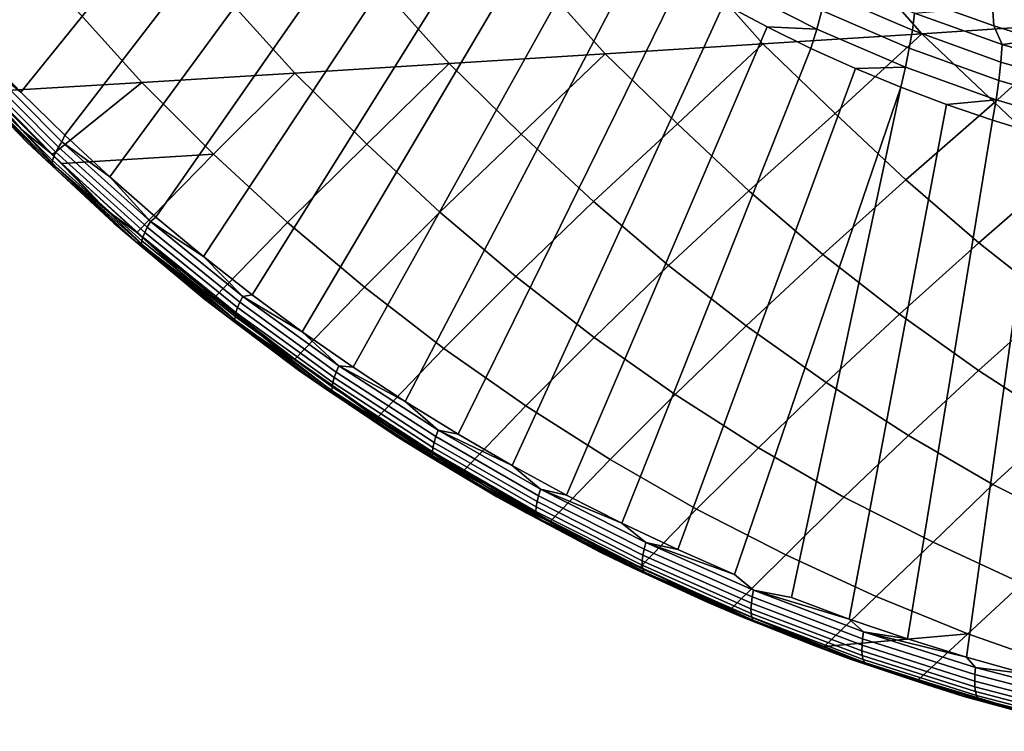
# Model space of a CAD drawing. Header units: metres. Extents: x -166 to 33, y -71 to 34.
# Tile 2 of 256: x -160.38 to -152.88, y -16.84 to -11.42. Entities that reach past the tile are written whole.
import ezdxf

# ---------------------------------------------------------------- set-up
doc = ezdxf.new("R2010")
doc.units = ezdxf.units.M
doc.layers.add('solid_12208131', color=7, linetype='CONTINUOUS')

msp = doc.modelspace()

# ---------------------------------------------------------------- linework, layer by layer
at = {"layer": 'solid_12208131'}
for points in [[(-158.489532, -8.465855, 199.875031), (-158.240189, -8.750611, 199.801163), (-160.689758, -11.640346, 202.109039), (-161.004303, -11.29632, 202.205704)], [(-158.240189, -8.750611, 199.801163), (-157.982697, -9.027385, 199.724899), (-160.365921, -11.975537, 202.00972), (-160.689758, -11.640346, 202.109039)], [(-157.982697, -9.027385, 199.724899), (-157.717331, -9.29592, 199.646286), (-160.032715, -12.301857, 201.907745), (-160.365921, -11.975537, 202.00972)], [(-157.444305, -9.555974, 199.565414), (-159.690079, -12.61937, 201.803116), (-160.032715, -12.301857, 201.907745), (-157.717331, -9.29592, 199.646286)], [(-157.163864, -9.807309, 199.482346), (-159.338013, -12.927954, 201.695862), (-159.690079, -12.61937, 201.803116), (-157.444305, -9.555974, 199.565414)], [(-156.876266, -10.049696, 199.397156), (-158.976471, -13.227586, 201.585983), (-159.338013, -12.927954, 201.695862), (-157.163864, -9.807309, 199.482346)], [(-153.367279, -9.748686, 196.153183), (-153.065918, -9.858665, 196.063919), (-152.957809, -11.470064, 197.751312), (-153.29483, -11.352256, 197.851135)], [(-153.065918, -9.858665, 196.063919), (-152.761337, -9.958515, 195.973694), (-152.617477, -11.576992, 197.650497), (-152.957809, -11.470064, 197.751312)], [(-156.581802, -10.282912, 199.309937), (-158.60556, -13.51806, 201.473572), (-158.976471, -13.227586, 201.585983), (-156.876266, -10.049696, 199.397156)], [(-156.280701, -10.506746, 199.220749), (-158.225601, -13.79897, 201.358734), (-158.60556, -13.51806, 201.473572), (-156.581802, -10.282912, 199.309937)], [(-155.973267, -10.720994, 199.129669), (-157.837158, -14.069815, 201.241669), (-158.225601, -13.79897, 201.358734), (-156.280701, -10.506746, 199.220749)], [(-155.65976, -10.92546, 199.036804), (-157.440872, -14.330057, 201.122604), (-157.837158, -14.069815, 201.241669), (-155.973267, -10.720994, 199.129669)], [(-155.340469, -11.119956, 198.94223), (-157.037308, -14.579286, 201.001709), (-157.440872, -14.330057, 201.122604), (-155.65976, -10.92546, 199.036804)], [(-152.284058, -11.451235, 211.743256), (-152.762512, -10.903239, 211.907837), (-153.991867, -10.978375, 210.638504), (-153.507278, -11.530286, 210.474136)], [(-153.507278, -11.530286, 210.474136), (-153.991867, -10.978375, 210.638504), (-155.209259, -11.05218, 209.363144), (-154.718567, -11.607956, 209.198822)], [(-154.718567, -11.607956, 209.198822), (-155.209259, -11.05218, 209.363144), (-156.41478, -11.124516, 208.082291), (-155.917999, -11.684097, 207.917831)], [(-154.916718, -11.024405, 198.662964), (-154.268372, -11.353644, 198.470917), (-154.306427, -11.494911, 198.566299), (-154.962845, -11.161574, 198.760742)], [(-154.212769, -11.093, 198.245621), (-153.561829, -11.374205, 198.052811), (-153.578735, -11.503739, 198.168732), (-154.237076, -11.219333, 198.363754)], [(-155.917999, -11.684097, 207.917831), (-156.41478, -11.124516, 208.082291), (-157.608505, -11.195244, 206.796463), (-157.105682, -11.758568, 206.631699)], [(-155.015701, -11.304307, 198.846039), (-156.627228, -14.817013, 200.879227), (-157.037308, -14.579286, 201.001709), (-155.340469, -11.119956, 198.94223)], [(-154.962845, -11.161574, 198.760742), (-154.306427, -11.494911, 198.566299), (-154.685745, -11.478343, 198.748291), (-155.015701, -11.304307, 198.846039)], [(-157.105682, -11.758568, 206.631699), (-157.608505, -11.195244, 206.796463), (-158.790527, -11.264226, 205.50618), (-158.281677, -11.831222, 205.340927)], [(-154.237076, -11.219333, 198.363754), (-153.578735, -11.503739, 198.168732), (-153.602142, -11.641456, 198.27356), (-154.268372, -11.353644, 198.470917)], [(-158.281677, -11.831222, 205.340927), (-158.790527, -11.264226, 205.50618), (-159.960907, -11.331326, 204.211975), (-159.446075, -11.901914, 204.046021)], [(-154.685745, -11.478343, 198.748291), (-156.211426, -15.042785, 200.755386), (-156.627228, -14.817013, 200.879227), (-155.015701, -11.304307, 198.846039)], [(-159.446075, -11.901914, 204.046021), (-159.960907, -11.331326, 204.211975), (-161.120773, -11.396488, 202.913101), (-160.599609, -11.970436, 202.746902)], [(-154.268372, -11.353644, 198.470917), (-153.602142, -11.641456, 198.27356), (-153.631912, -11.786304, 198.366501), (-154.306427, -11.494911, 198.566299)], [(-153.561829, -11.374205, 198.052811), (-152.895813, -11.613906, 197.85553), (-152.905121, -11.746171, 197.969208), (-153.578735, -11.503739, 198.168732)], [(-152.895813, -11.613906, 197.85553), (-153.561829, -11.374205, 198.052811), (-153.29483, -11.352256, 197.851135), (-152.957809, -11.470064, 197.751312)], [(-152.95343, -12.055031, 210.351074), (-152.284058, -11.451235, 211.743256), (-153.507278, -11.530286, 210.474136)], [(-152.895813, -11.613906, 197.85553), (-152.957809, -11.470064, 197.751312), (-152.617477, -11.576992, 197.650497)], [(-152.423309, -12.557572, 210.173462), (-151.728378, -11.971626, 211.627731), (-152.284058, -11.451235, 211.743256), (-152.95343, -12.055031, 210.351074)], [(-154.350891, -11.641906, 198.649109), (-155.790436, -15.256376, 200.630341), (-156.211426, -15.042785, 200.755386), (-154.685745, -11.478343, 198.748291)], [(-154.166428, -12.136995, 209.067947), (-153.507278, -11.530286, 210.474136), (-154.718567, -11.607956, 209.198822)], [(-154.306427, -11.494911, 198.566299), (-154.350891, -11.641906, 198.649109), (-154.685745, -11.478343, 198.748291)], [(-154.306427, -11.494911, 198.566299), (-153.631912, -11.786304, 198.366501), (-154.011459, -11.794847, 198.548569), (-154.350891, -11.641906, 198.649109)], [(-153.629578, -12.643136, 208.890488), (-152.95343, -12.055031, 210.351074), (-153.507278, -11.530286, 210.474136), (-154.166428, -12.136995, 209.067947)], [(-153.578735, -11.503739, 198.168732), (-152.905121, -11.746171, 197.969208), (-152.920471, -11.886789, 198.07164), (-153.602142, -11.641456, 198.27356)], [(-160.744034, -11.897644, 202.652924), (-160.362579, -12.258618, 202.60321), (-160.764908, -11.799859, 202.791962), (-160.979309, -11.610266, 202.792328)], [(-155.367432, -12.217364, 207.77887), (-154.718567, -11.607956, 209.198822), (-155.917999, -11.684097, 207.917831)], [(-154.823898, -12.727059, 207.601379), (-154.166428, -12.136995, 209.067947), (-154.718567, -11.607956, 209.198822), (-155.367432, -12.217364, 207.77887)], [(-152.895813, -11.613906, 197.85553), (-152.217117, -11.811229, 197.654495), (-152.218704, -11.945741, 197.765884), (-152.905121, -11.746171, 197.969208)], [(-152.217117, -11.811229, 197.654495), (-152.895813, -11.613906, 197.85553), (-152.617477, -11.576992, 197.650497), (-152.274155, -11.672938, 197.548798)], [(-160.695206, -11.710446, 202.137146), (-160.689758, -11.640346, 202.109039), (-160.365921, -11.975537, 202.00972)], [(-156.556549, -12.295986, 206.484375), (-155.917999, -11.684097, 207.917831), (-157.105682, -11.758568, 206.631699)], [(-156.006363, -12.809181, 206.306641), (-155.367432, -12.217364, 207.77887), (-155.917999, -11.684097, 207.917831), (-156.556549, -12.295986, 206.484375)], [(-154.011459, -11.794847, 198.548569), (-155.364655, -15.457614, 200.504211), (-155.790436, -15.256376, 200.630341), (-154.350891, -11.641906, 198.649109)], [(-153.602142, -11.641456, 198.27356), (-152.920471, -11.886789, 198.07164), (-152.941757, -12.03469, 198.162064), (-153.631912, -11.786304, 198.366501)], [(-160.779373, -11.884555, 202.463303), (-160.319138, -12.358131, 202.387848), (-160.81662, -11.840734, 202.607437), (-160.947372, -11.707972, 202.580383)], [(-160.723419, -11.749618, 202.180344), (-160.080261, -12.395123, 201.983383), (-160.101349, -12.432811, 202.031662), (-160.746368, -11.78546, 202.229172)], [(-160.695206, -11.710446, 202.137146), (-160.054108, -12.353927, 201.940796), (-160.080261, -12.395123, 201.983383), (-160.723419, -11.749618, 202.180344)], [(-160.054108, -12.353927, 201.940796), (-160.695206, -11.710446, 202.137146), (-160.365921, -11.975537, 202.00972), (-160.032715, -12.301857, 201.907745)], [(-157.733887, -12.372705, 205.184982), (-157.105682, -11.758568, 206.631699), (-158.281677, -11.831222, 205.340927)], [(-157.177063, -12.889341, 205.006821), (-156.556549, -12.295986, 206.484375), (-157.105682, -11.758568, 206.631699), (-157.733887, -12.372705, 205.184982)], [(-152.905121, -11.746171, 197.969208), (-152.218704, -11.945741, 197.765884), (-152.225845, -12.088749, 197.865891), (-152.920471, -11.886789, 198.07164)], [(-160.319138, -12.358131, 202.387848), (-160.173004, -12.493058, 202.410339), (-160.744034, -11.897644, 202.652924), (-160.81662, -11.840734, 202.607437)], [(-160.775055, -11.844818, 202.340363), (-160.126953, -12.495197, 202.141953), (-160.131058, -12.518849, 202.202103), (-160.780319, -11.867338, 202.400879)], [(-160.763672, -11.817371, 202.282806), (-160.117004, -12.466356, 202.084808), (-160.126953, -12.495197, 202.141953), (-160.775055, -11.844818, 202.340363)], [(-160.764908, -11.799859, 202.791962), (-160.125198, -12.450617, 202.596054), (-160.599609, -11.970436, 202.746902)], [(-160.362579, -12.258618, 202.60321), (-160.125198, -12.450617, 202.596054), (-160.764908, -11.799859, 202.791962)], [(-160.746368, -11.78546, 202.229172), (-160.101349, -12.432811, 202.031662), (-160.117004, -12.466356, 202.084808), (-160.763672, -11.817371, 202.282806)], [(-158.89949, -12.447366, 203.881195), (-158.281677, -11.831222, 205.340927), (-159.446075, -11.901914, 204.046021)], [(-158.336075, -12.967379, 203.702408), (-157.733887, -12.372705, 205.184982), (-158.281677, -11.831222, 205.340927), (-158.89949, -12.447366, 203.881195)], [(-153.667755, -11.937025, 198.446747), (-154.934174, -15.646452, 200.376984), (-155.364655, -15.457614, 200.504211), (-154.011459, -11.794847, 198.548569)], [(-153.631912, -11.786304, 198.366501), (-153.667755, -11.937025, 198.446747), (-154.011459, -11.794847, 198.548569)], [(-153.631912, -11.786304, 198.366501), (-152.941757, -12.03469, 198.162064), (-153.320084, -12.068312, 198.343765), (-153.667755, -11.937025, 198.446747)], [(-160.780319, -11.867338, 202.400879), (-160.131058, -12.518849, 202.202103), (-160.129227, -12.536916, 202.264282), (-160.779373, -11.884555, 202.463303)], [(-160.779373, -11.884555, 202.463303), (-160.129227, -12.536916, 202.264282), (-160.319138, -12.358131, 202.387848)], [(-160.173004, -12.493058, 202.410339), (-160.093582, -12.550691, 202.453796), (-160.362579, -12.258618, 202.60321), (-160.744034, -11.897644, 202.652924)], [(-160.125198, -12.450617, 202.596054), (-159.446075, -11.901914, 204.046021), (-160.599609, -11.970436, 202.746902)], [(-158.89949, -12.447366, 203.881195), (-159.446075, -11.901914, 204.046021), (-160.125198, -12.450617, 202.596054), (-160.053696, -12.51979, 202.573364)], [(-152.920471, -11.886789, 198.07164), (-152.225845, -12.088749, 197.865891), (-152.238495, -12.239161, 197.953751), (-152.941757, -12.03469, 198.162064)], [(-154.788666, -15.767042, 200.360855), (-154.934174, -15.646452, 200.376984), (-153.667755, -11.937025, 198.446747), (-154.499176, -15.822824, 200.248703)], [(-153.667755, -11.937025, 198.446747), (-153.320084, -12.068312, 198.343765), (-154.059723, -15.986692, 200.119385), (-154.499176, -15.822824, 200.248703)], [(-153.320084, -12.068312, 198.343765), (-152.968781, -12.188587, 198.2397), (-153.615814, -16.138111, 199.989029), (-154.059723, -15.986692, 200.119385)], [(-153.072266, -13.123169, 208.706238), (-152.423309, -12.557572, 210.173462), (-152.95343, -12.055031, 210.351074), (-153.629578, -12.643136, 208.890488)], [(-152.941757, -12.03469, 198.162064), (-152.968781, -12.188587, 198.2397), (-153.320084, -12.068312, 198.343765)], [(-152.941757, -12.03469, 198.162064), (-152.238495, -12.239161, 197.953751), (-152.614151, -12.297741, 198.134659), (-152.968781, -12.188587, 198.2397)], [(-154.259628, -13.210494, 207.417145), (-153.629578, -12.643136, 208.890488), (-154.166428, -12.136995, 209.067947), (-154.823898, -12.727059, 207.601379)], [(-155.435165, -13.295972, 206.122208), (-154.823898, -12.727059, 207.601379), (-155.367432, -12.217364, 207.77887), (-156.006363, -12.809181, 206.306641)], [(-152.968781, -12.188587, 198.2397), (-152.614151, -12.297741, 198.134659), (-153.167511, -16.277039, 199.857697), (-153.615814, -16.138111, 199.989029)], [(-160.093582, -12.550691, 202.453796), (-159.714493, -12.872635, 202.405228), (-160.125198, -12.450617, 202.596054), (-160.362579, -12.258618, 202.60321)], [(-160.129227, -12.536916, 202.264282), (-159.659134, -12.972994, 202.186371), (-160.173004, -12.493058, 202.410339), (-160.319138, -12.358131, 202.387848)], [(-160.054108, -12.353927, 201.940796), (-159.380936, -12.960838, 201.735474), (-159.404968, -13.003931, 201.777435), (-160.080261, -12.395123, 201.983383)], [(-160.054108, -12.353927, 201.940796), (-160.032715, -12.301857, 201.907745), (-159.690079, -12.61937, 201.803116)], [(-160.054108, -12.353927, 201.940796), (-159.690079, -12.61937, 201.803116), (-159.380936, -12.960838, 201.735474)], [(-156.598969, -13.379435, 204.821991), (-156.006363, -12.809181, 206.306641), (-156.556549, -12.295986, 206.484375), (-157.177063, -12.889341, 205.006821)], [(-152.614151, -12.297741, 198.134659), (-152.256516, -12.395674, 198.028717), (-152.714645, -16.4035, 199.725327), (-153.167511, -16.277039, 199.857697)], [(-160.101349, -12.432811, 202.031662), (-159.424103, -13.043344, 201.82515), (-159.438034, -13.078418, 201.877792), (-160.117004, -12.466356, 202.084808)], [(-160.080261, -12.395123, 201.983383), (-159.404968, -13.003931, 201.777435), (-159.424103, -13.043344, 201.82515), (-160.101349, -12.432811, 202.031662)], [(-157.751129, -13.460717, 203.516953), (-157.177063, -12.889341, 205.006821), (-157.733887, -12.372705, 205.184982), (-158.336075, -12.967379, 203.702408)], [(-159.659134, -12.972994, 202.186371), (-159.497162, -13.108794, 202.204224), (-160.093582, -12.550691, 202.453796), (-160.173004, -12.493058, 202.410339)], [(-160.126953, -12.495197, 202.141953), (-159.446533, -13.108561, 201.934479), (-159.449432, -13.133268, 201.994293), (-160.131058, -12.518849, 202.202103)], [(-160.131058, -12.518849, 202.202103), (-159.449432, -13.133268, 201.994293), (-159.446686, -13.152126, 202.056198), (-160.129227, -12.536916, 202.264282)], [(-160.117004, -12.466356, 202.084808), (-159.438034, -13.078418, 201.877792), (-159.446533, -13.108561, 201.934479), (-160.126953, -12.495197, 202.141953)], [(-159.714493, -12.872635, 202.405228), (-160.053696, -12.51979, 202.573364), (-160.125198, -12.450617, 202.596054)], [(-159.484695, -13.042844, 202.393112), (-158.89949, -12.447366, 203.881195), (-160.053696, -12.51979, 202.573364)], [(-159.484695, -13.042844, 202.393112), (-160.053696, -12.51979, 202.573364), (-160.024857, -12.547454, 202.564209)], [(-159.714493, -12.872635, 202.405228), (-160.024857, -12.547454, 202.564209), (-160.053696, -12.51979, 202.573364)], [(-158.893555, -13.539136, 202.206619), (-158.336075, -12.967379, 203.702408), (-158.89949, -12.447366, 203.881195), (-159.484695, -13.042844, 202.393112)], [(-160.129227, -12.536916, 202.264282), (-159.446686, -13.152126, 202.056198), (-159.659134, -12.972994, 202.186371)], [(-159.497162, -13.108794, 202.204224), (-159.410721, -13.166567, 202.245621), (-159.714493, -12.872635, 202.405228), (-160.093582, -12.550691, 202.453796)], [(-159.714493, -12.872635, 202.405228), (-159.484695, -13.042844, 202.393112), (-160.024857, -12.547454, 202.564209)], [(-152.495789, -13.576291, 208.515732), (-151.872971, -13.034161, 209.989014), (-152.423309, -12.557572, 210.173462), (-153.072266, -13.123169, 208.706238)], [(-159.380936, -12.960838, 201.735474), (-159.690079, -12.61937, 201.803116), (-159.338013, -12.927954, 201.695862)], [(-153.675949, -13.666862, 207.226685), (-153.072266, -13.123169, 208.706238), (-153.629578, -12.643136, 208.890488), (-154.259628, -13.210494, 207.417145)], [(-154.844315, -13.755544, 205.93161), (-154.259628, -13.210494, 207.417145), (-154.823898, -12.727059, 207.601379), (-155.435165, -13.295972, 206.122208)], [(-156.000977, -13.842165, 204.631012), (-155.435165, -13.295972, 206.122208), (-156.006363, -12.809181, 206.306641), (-156.598969, -13.379435, 204.821991)], [(-159.410721, -13.166567, 202.245621), (-159.037033, -13.45099, 202.199188), (-159.484695, -13.042844, 202.393112), (-159.714493, -12.872635, 202.405228)], [(-157.146027, -13.926554, 203.325409), (-156.598969, -13.379435, 204.821991), (-157.177063, -12.889341, 205.006821), (-157.751129, -13.460717, 203.516953)], [(-159.380936, -12.960838, 201.735474), (-158.677841, -13.529926, 201.522079), (-158.699692, -13.574772, 201.563385), (-159.404968, -13.003931, 201.777435)], [(-159.380936, -12.960838, 201.735474), (-159.338013, -12.927954, 201.695862), (-158.976471, -13.227586, 201.585983)], [(-159.380936, -12.960838, 201.735474), (-158.976471, -13.227586, 201.585983), (-158.677841, -13.529926, 201.522079)], [(-158.281113, -14.008225, 202.014267), (-157.751129, -13.460717, 203.516953), (-158.336075, -12.967379, 203.702408), (-158.893555, -13.539136, 202.206619)], [(-159.446686, -13.152126, 202.056198), (-158.969482, -13.551246, 201.976776), (-159.497162, -13.108794, 202.204224), (-159.659134, -12.972994, 202.186371)], [(-158.893555, -13.539136, 202.206619), (-159.484695, -13.042844, 202.393112), (-159.320969, -13.184873, 202.341385)], [(-159.037033, -13.45099, 202.199188), (-159.320969, -13.184873, 202.341385), (-159.484695, -13.042844, 202.393112)], [(-159.424103, -13.043344, 201.82515), (-158.716843, -13.61578, 201.610504), (-158.729019, -13.652262, 201.662628), (-159.438034, -13.078418, 201.877792)], [(-159.404968, -13.003931, 201.777435), (-158.699692, -13.574772, 201.563385), (-158.716843, -13.61578, 201.610504), (-159.424103, -13.043344, 201.82515)], [(-158.969482, -13.551246, 201.976776), (-158.791336, -13.686615, 201.989944), (-159.410721, -13.166567, 202.245621), (-159.497162, -13.108794, 202.204224)], [(-159.446533, -13.108561, 201.934479), (-158.735992, -13.683604, 201.718872), (-158.737671, -13.709282, 201.77832), (-159.449432, -13.133268, 201.994293)], [(-159.438034, -13.078418, 201.877792), (-158.729019, -13.652262, 201.662628), (-158.735992, -13.683604, 201.718872), (-159.446533, -13.108561, 201.934479)], [(-159.449432, -13.133268, 201.994293), (-158.737671, -13.709282, 201.77832), (-158.734009, -13.728865, 201.839951), (-159.446686, -13.152126, 202.056198)], [(-159.446686, -13.152126, 202.056198), (-158.734009, -13.728865, 201.839951), (-158.969482, -13.551246, 201.976776)], [(-158.791336, -13.686615, 201.989944), (-158.697754, -13.743937, 202.029297), (-159.037033, -13.45099, 202.199188), (-159.410721, -13.166567, 202.245621)], [(-159.037033, -13.45099, 202.199188), (-158.893555, -13.539136, 202.206619), (-159.320969, -13.184873, 202.341385)], [(-153.074188, -14.095367, 207.030518), (-152.495789, -13.576291, 208.515732), (-153.072266, -13.123169, 208.706238), (-153.675949, -13.666862, 207.226685)], [(-158.677841, -13.529926, 201.522079), (-158.976471, -13.227586, 201.585983), (-158.60556, -13.51806, 201.473572)], [(-154.235138, -14.187095, 205.735336), (-153.675949, -13.666862, 207.226685), (-154.259628, -13.210494, 207.417145), (-154.844315, -13.755544, 205.93161)], [(-155.384415, -14.276723, 204.434433), (-154.844315, -13.755544, 205.93161), (-155.435165, -13.295972, 206.122208), (-156.000977, -13.842165, 204.631012)], [(-156.522141, -14.364074, 203.128281), (-156.000977, -13.842165, 204.631012), (-156.598969, -13.379435, 204.821991), (-157.146027, -13.926554, 203.325409)], [(-158.697754, -13.743937, 202.029297), (-158.332291, -13.992538, 201.98587), (-158.893555, -13.539136, 202.206619), (-159.037033, -13.45099, 202.199188)], [(-157.649185, -14.4489, 201.816711), (-157.146027, -13.926554, 203.325409), (-157.751129, -13.460717, 203.516953), (-158.281113, -14.008225, 202.014267)], [(-158.734009, -13.728865, 201.839951), (-158.252274, -14.091736, 201.759903), (-158.791336, -13.686615, 201.989944), (-158.969482, -13.551246, 201.976776)], [(-158.281113, -14.008225, 202.014267), (-158.893555, -13.539136, 202.206619), (-158.578918, -13.785551, 202.107697)], [(-158.332291, -13.992538, 201.98587), (-158.578918, -13.785551, 202.107697), (-158.893555, -13.539136, 202.206619)], [(-158.677841, -13.529926, 201.522079), (-157.947021, -14.060011, 201.301422), (-157.966629, -14.106468, 201.342072), (-158.699692, -13.574772, 201.563385)], [(-158.677841, -13.529926, 201.522079), (-158.60556, -13.51806, 201.473572), (-158.225601, -13.79897, 201.358734)], [(-158.677841, -13.529926, 201.522079), (-158.225601, -13.79897, 201.358734), (-157.947021, -14.060011, 201.301422)], [(-158.716843, -13.61578, 201.610504), (-157.981735, -14.14894, 201.38858), (-157.992096, -14.186714, 201.44017), (-158.729019, -13.652262, 201.662628)], [(-158.699692, -13.574772, 201.563385), (-157.966629, -14.106468, 201.342072), (-157.981735, -14.14894, 201.38858), (-158.716843, -13.61578, 201.610504)], [(-152.455582, -14.495214, 206.829254), (-151.901474, -14.001716, 208.319443), (-152.495789, -13.576291, 208.515732), (-153.074188, -14.095367, 207.030518)], [(-158.252274, -14.091736, 201.759903), (-158.057693, -14.225362, 201.768372), (-158.697754, -13.743937, 202.029297), (-158.791336, -13.686615, 201.989944)], [(-158.735992, -13.683604, 201.718872), (-157.997543, -14.219155, 201.495972), (-157.997955, -14.245721, 201.555038), (-158.737671, -13.709282, 201.77832)], [(-158.737671, -13.709282, 201.77832), (-157.997955, -14.245721, 201.555038), (-157.993362, -14.265965, 201.616394), (-158.734009, -13.728865, 201.839951)], [(-158.729019, -13.652262, 201.662628), (-157.992096, -14.186714, 201.44017), (-157.997543, -14.219155, 201.495972), (-158.735992, -13.683604, 201.718872)], [(-153.608902, -14.589824, 205.534042), (-153.074188, -14.095367, 207.030518), (-153.675949, -13.666862, 207.226685), (-154.235138, -14.187095, 205.735336)], [(-158.734009, -13.728865, 201.839951), (-157.993362, -14.265965, 201.616394), (-158.252274, -14.091736, 201.759903)], [(-158.057693, -14.225362, 201.768372), (-157.956863, -14.281644, 201.805664), (-158.332291, -13.992538, 201.98587), (-158.697754, -13.743937, 202.029297)], [(-158.332291, -13.992538, 201.98587), (-158.281113, -14.008225, 202.014267), (-158.578918, -13.785551, 202.107697)], [(-154.75058, -14.682301, 204.232864), (-154.235138, -14.187095, 205.735336), (-154.844315, -13.755544, 205.93161), (-155.384415, -14.276723, 204.434433)], [(-157.947021, -14.060011, 201.301422), (-158.225601, -13.79897, 201.358734), (-157.837158, -14.069815, 201.241669)], [(-155.880737, -14.772462, 202.926208), (-155.384415, -14.276723, 204.434433), (-156.000977, -13.842165, 204.631012), (-156.522141, -14.364074, 203.128281)], [(-156.999512, -14.860127, 201.614532), (-156.522141, -14.364074, 203.128281), (-157.146027, -13.926554, 203.325409), (-157.649185, -14.4489, 201.816711)], [(-157.956863, -14.281644, 201.805664), (-157.602203, -14.496293, 201.766037), (-158.281113, -14.008225, 202.014267), (-158.332291, -13.992538, 201.98587)], [(-157.649185, -14.4489, 201.816711), (-158.281113, -14.008225, 202.014267), (-157.800552, -14.347124, 201.863953)], [(-157.602203, -14.496293, 201.766037), (-157.800552, -14.347124, 201.863953), (-158.281113, -14.008225, 202.014267)], [(-157.993362, -14.265965, 201.616394), (-157.509521, -14.593442, 201.536484), (-158.057693, -14.225362, 201.768372), (-158.252274, -14.091736, 201.759903)], [(-157.947021, -14.060011, 201.301422), (-157.190582, -14.549946, 201.07431), (-157.207886, -14.597883, 201.114288), (-157.966629, -14.106468, 201.342072)], [(-157.947021, -14.060011, 201.301422), (-157.837158, -14.069815, 201.241669), (-157.440872, -14.330057, 201.122604)], [(-157.947021, -14.060011, 201.301422), (-157.440872, -14.330057, 201.122604), (-157.190582, -14.549946, 201.07431)], [(-157.981735, -14.14894, 201.38858), (-157.220917, -14.641699, 201.160172), (-157.229431, -14.680659, 201.211212), (-157.992096, -14.186714, 201.44017)], [(-157.966629, -14.106468, 201.342072), (-157.207886, -14.597883, 201.114288), (-157.220917, -14.641699, 201.160172), (-157.981735, -14.14894, 201.38858)], [(-152.965637, -14.96284, 205.329666), (-152.455582, -14.495214, 206.829254), (-153.074188, -14.095367, 207.030518), (-153.608902, -14.589824, 205.534042)], [(-157.509521, -14.593442, 201.536484), (-157.298309, -14.723984, 201.540268), (-157.956863, -14.281644, 201.805664), (-158.057693, -14.225362, 201.768372)], [(-157.997543, -14.219155, 201.495972), (-157.233292, -14.714109, 201.266541), (-157.232437, -14.741488, 201.325241), (-157.997955, -14.245721, 201.555038)], [(-157.992096, -14.186714, 201.44017), (-157.229431, -14.680659, 201.211212), (-157.233292, -14.714109, 201.266541), (-157.997543, -14.219155, 201.495972)], [(-154.099518, -15.058001, 204.028305), (-153.608902, -14.589824, 205.534042), (-154.235138, -14.187095, 205.735336), (-154.75058, -14.682301, 204.232864)], [(-157.997955, -14.245721, 201.555038), (-157.232437, -14.741488, 201.325241), (-157.226883, -14.762337, 201.386322), (-157.993362, -14.265965, 201.616394)], [(-157.993362, -14.265965, 201.616394), (-157.226883, -14.762337, 201.386322), (-157.509521, -14.593442, 201.536484)], [(-157.298309, -14.723984, 201.540268), (-157.19014, -14.778622, 201.5755), (-157.602203, -14.496293, 201.766037), (-157.956863, -14.281644, 201.805664)], [(-155.221924, -15.150817, 202.721237), (-154.75058, -14.682301, 204.232864), (-155.384415, -14.276723, 204.434433), (-155.880737, -14.772462, 202.926208)], [(-157.602203, -14.496293, 201.766037), (-157.649185, -14.4489, 201.816711), (-157.800552, -14.347124, 201.863953)], [(-157.190582, -14.549946, 201.07431), (-157.440872, -14.330057, 201.122604), (-157.037308, -14.579286, 201.001709)], [(-156.333389, -15.241232, 201.408173), (-155.880737, -14.772462, 202.926208), (-156.522141, -14.364074, 203.128281), (-156.999512, -14.860127, 201.614532)], [(-157.602203, -14.496293, 201.766037), (-156.999512, -14.860127, 201.614532), (-157.649185, -14.4489, 201.816711)], [(-157.602203, -14.496293, 201.766037), (-156.848663, -14.961272, 201.540359), (-156.999512, -14.860127, 201.614532)], [(-157.19014, -14.778622, 201.5755), (-156.848663, -14.961272, 201.540359), (-157.602203, -14.496293, 201.766037)], [(-152.286514, -15.303597, 205.145889), (-151.820145, -14.86552, 206.624847), (-152.455582, -14.495214, 206.829254), (-152.965637, -14.96284, 205.329666)], [(-157.226883, -14.762337, 201.386322), (-156.743164, -15.055326, 201.307205), (-157.298309, -14.723984, 201.540268), (-157.509521, -14.593442, 201.536484)], [(-157.207886, -14.597883, 201.114288), (-156.425598, -15.047861, 200.880707), (-156.436478, -15.092908, 200.925964), (-157.220917, -14.641699, 201.160172)], [(-157.190582, -14.549946, 201.07431), (-156.41066, -14.998569, 200.841446), (-156.425598, -15.047861, 200.880707), (-157.207886, -14.597883, 201.114288)], [(-157.190582, -14.549946, 201.07431), (-157.037308, -14.579286, 201.001709), (-156.627228, -14.817013, 200.879227)], [(-157.190582, -14.549946, 201.07431), (-156.627228, -14.817013, 200.879227), (-156.41066, -14.998569, 200.841446)], [(-153.41983, -15.401934, 203.836151), (-152.965637, -14.96284, 205.329666), (-153.608902, -14.589824, 205.534042), (-154.099518, -15.058001, 204.028305)], [(-157.229431, -14.680659, 201.211212), (-156.443085, -15.132955, 200.97644), (-156.445328, -15.167329, 201.031296), (-157.233292, -14.714109, 201.266541)], [(-157.220917, -14.641699, 201.160172), (-156.436478, -15.092908, 200.925964), (-156.443085, -15.132955, 200.97644), (-157.229431, -14.680659, 201.211212)], [(-154.541534, -15.497872, 202.520386), (-154.099518, -15.058001, 204.028305), (-154.75058, -14.682301, 204.232864), (-155.221924, -15.150817, 202.721237)], [(-156.743164, -15.055326, 201.307205), (-156.515182, -15.181393, 201.30632), (-157.19014, -14.778622, 201.5755), (-157.298309, -14.723984, 201.540268)], [(-157.233292, -14.714109, 201.266541), (-156.445328, -15.167329, 201.031296), (-156.443176, -15.195454, 201.0896), (-157.232437, -14.741488, 201.325241)], [(-157.232437, -14.741488, 201.325241), (-156.443176, -15.195454, 201.0896), (-156.436646, -15.216857, 201.150391), (-157.226883, -14.762337, 201.386322)], [(-157.226883, -14.762337, 201.386322), (-156.436646, -15.216857, 201.150391), (-156.743164, -15.055326, 201.307205)], [(-156.515182, -15.181393, 201.30632), (-156.399643, -15.233759, 201.339493), (-156.848663, -14.961272, 201.540359), (-157.19014, -14.778622, 201.5755)], [(-156.41066, -14.998569, 200.841446), (-156.627228, -14.817013, 200.879227), (-156.211426, -15.042785, 200.755386)], [(-155.652313, -15.591408, 201.198059), (-155.221924, -15.150817, 202.721237), (-155.880737, -14.772462, 202.926208), (-156.333389, -15.241232, 201.408173)], [(-156.333389, -15.241232, 201.408173), (-156.999512, -14.860127, 201.614532), (-156.990524, -14.865537, 201.611755)], [(-156.848663, -14.961272, 201.540359), (-156.990524, -14.865537, 201.611755), (-156.999512, -14.860127, 201.614532)], [(-156.848663, -14.961272, 201.540359), (-156.333389, -15.241232, 201.408173), (-156.990524, -14.865537, 201.611755)], [(-156.848663, -14.961272, 201.540359), (-156.073532, -15.386448, 201.309418), (-156.333389, -15.241232, 201.408173)], [(-156.399643, -15.233759, 201.339493), (-156.073532, -15.386448, 201.309418), (-156.848663, -14.961272, 201.540359)], [(-152.741684, -15.715778, 203.623428), (-152.286514, -15.303597, 205.145889), (-152.965637, -14.96284, 205.329666), (-153.41983, -15.401934, 203.836151)], [(-156.436646, -15.216857, 201.150391), (-155.955154, -15.476314, 201.072693), (-156.515182, -15.181393, 201.30632), (-156.743164, -15.055326, 201.307205)], [(-156.425598, -15.047861, 200.880707), (-155.621841, -15.455219, 200.641998), (-155.630493, -15.501387, 200.6866), (-156.436478, -15.092908, 200.925964)], [(-156.41066, -14.998569, 200.841446), (-155.609329, -15.404696, 200.603439), (-155.621841, -15.455219, 200.641998), (-156.425598, -15.047861, 200.880707)], [(-156.41066, -14.998569, 200.841446), (-156.211426, -15.042785, 200.755386), (-155.790436, -15.256376, 200.630341)], [(-156.41066, -14.998569, 200.841446), (-155.790436, -15.256376, 200.630341), (-155.609329, -15.404696, 200.603439)], [(-153.855225, -15.814048, 202.307373), (-153.41983, -15.401934, 203.836151), (-154.099518, -15.058001, 204.028305), (-154.541534, -15.497872, 202.520386)], [(-156.443085, -15.132955, 200.97644), (-155.635147, -15.542422, 200.736496), (-155.635727, -15.57764, 200.790848), (-156.445328, -15.167329, 201.031296)], [(-156.436478, -15.092908, 200.925964), (-155.630493, -15.501387, 200.6866), (-155.635147, -15.542422, 200.736496), (-156.443085, -15.132955, 200.97644)], [(-155.955154, -15.476314, 201.072693), (-155.710327, -15.596457, 201.067123), (-156.399643, -15.233759, 201.339493), (-156.515182, -15.181393, 201.30632)], [(-156.445328, -15.167329, 201.031296), (-155.635727, -15.57764, 200.790848), (-155.632217, -15.606445, 200.848755), (-156.443176, -15.195454, 201.0896)], [(-156.443176, -15.195454, 201.0896), (-155.632217, -15.606445, 200.848755), (-155.62468, -15.628358, 200.909241), (-156.436646, -15.216857, 201.150391)], [(-156.436646, -15.216857, 201.150391), (-155.62468, -15.628358, 200.909241), (-155.955154, -15.476314, 201.072693)], [(-154.957993, -15.909782, 200.98465), (-154.541534, -15.497872, 202.520386), (-155.221924, -15.150817, 202.721237), (-155.652313, -15.591408, 201.198059)], [(-155.710327, -15.596457, 201.067123), (-155.587402, -15.645901, 201.098251), (-156.073532, -15.386448, 201.309418), (-156.399643, -15.233759, 201.339493)], [(-155.652313, -15.591408, 201.198059), (-156.333389, -15.241232, 201.408173), (-156.154327, -15.337056, 201.352844)], [(-156.073532, -15.386448, 201.309418), (-156.154327, -15.337056, 201.352844), (-156.333389, -15.241232, 201.408173)], [(-155.609329, -15.404696, 200.603439), (-155.790436, -15.256376, 200.630341), (-155.364655, -15.457614, 200.504211)], [(-156.073532, -15.386448, 201.309418), (-155.652313, -15.591408, 201.198059), (-156.154327, -15.337056, 201.352844)], [(-156.073532, -15.386448, 201.309418), (-155.278671, -15.770722, 201.073761), (-155.652313, -15.591408, 201.198059)], [(-155.587402, -15.645901, 201.098251), (-155.278671, -15.770722, 201.073761), (-156.073532, -15.386448, 201.309418)], [(-155.609329, -15.404696, 200.603439), (-154.788666, -15.767042, 200.360855), (-154.798676, -15.818671, 200.398666), (-155.621841, -15.455219, 200.641998)], [(-155.609329, -15.404696, 200.603439), (-155.364655, -15.457614, 200.504211), (-154.934174, -15.646452, 200.376984)], [(-155.609329, -15.404696, 200.603439), (-154.934174, -15.646452, 200.376984), (-154.788666, -15.767042, 200.360855)], [(-153.157196, -16.097994, 202.091034), (-152.741684, -15.715778, 203.623428), (-153.41983, -15.401934, 203.836151), (-153.855225, -15.814048, 202.307373)], [(-155.62468, -15.628358, 200.909241), (-155.14743, -15.855235, 200.833466), (-155.710327, -15.596457, 201.067123), (-155.955154, -15.476314, 201.072693)], [(-155.630493, -15.501387, 200.6866), (-154.805069, -15.865845, 200.442596), (-154.807709, -15.90777, 200.491898), (-155.635147, -15.542422, 200.736496)], [(-155.621841, -15.455219, 200.641998), (-154.798676, -15.818671, 200.398666), (-154.805069, -15.865845, 200.442596), (-155.630493, -15.501387, 200.6866)], [(-154.251541, -16.195776, 200.768219), (-153.855225, -15.814048, 202.307373), (-154.541534, -15.497872, 202.520386), (-154.957993, -15.909782, 200.98465)], [(-154.957993, -15.909782, 200.98465), (-155.652313, -15.591408, 201.198059), (-155.297104, -15.759013, 201.088806)], [(-155.278671, -15.770722, 201.073761), (-155.297104, -15.759013, 201.088806), (-155.652313, -15.591408, 201.198059)], [(-155.635147, -15.542422, 200.736496), (-154.807709, -15.90777, 200.491898), (-154.806564, -15.943746, 200.545746), (-155.635727, -15.57764, 200.790848)], [(-155.635727, -15.57764, 200.790848), (-154.806564, -15.943746, 200.545746), (-154.801666, -15.973166, 200.603241), (-155.632217, -15.606445, 200.848755)], [(-155.14743, -15.855235, 200.833466), (-154.885803, -15.967921, 200.823242), (-155.587402, -15.645901, 201.098251), (-155.710327, -15.596457, 201.067123)], [(-155.632217, -15.606445, 200.848755), (-154.801666, -15.973166, 200.603241), (-154.793091, -15.995539, 200.663422), (-155.62468, -15.628358, 200.909241)], [(-155.62468, -15.628358, 200.909241), (-154.793091, -15.995539, 200.663422), (-155.14743, -15.855235, 200.833466)], [(-154.885803, -15.967921, 200.823242), (-154.755524, -16.013748, 200.852325), (-155.278671, -15.770722, 201.073761), (-155.587402, -15.645901, 201.098251)], [(-152.448792, -16.349159, 201.871964), (-152.051987, -15.997577, 203.407333), (-152.741684, -15.715778, 203.623428), (-153.157196, -16.097994, 202.091034)], [(-155.278671, -15.770722, 201.073761), (-154.957993, -15.909782, 200.98465), (-155.297104, -15.759013, 201.088806)], [(-155.278671, -15.770722, 201.073761), (-154.465988, -16.112898, 200.833862), (-154.957993, -15.909782, 200.98465)], [(-154.755524, -16.013748, 200.852325), (-154.465988, -16.112898, 200.833862), (-155.278671, -15.770722, 201.073761)], [(-154.788666, -15.767042, 200.360855), (-153.950821, -16.084394, 200.114197), (-153.958267, -16.136997, 200.151245), (-154.798676, -15.818671, 200.398666)], [(-154.788666, -15.767042, 200.360855), (-154.499176, -15.822824, 200.248703), (-154.059723, -15.986692, 200.119385)], [(-154.788666, -15.767042, 200.360855), (-154.059723, -15.986692, 200.119385), (-153.950821, -16.084394, 200.114197)], [(-154.251541, -16.195776, 200.768219), (-153.157196, -16.097994, 202.091034), (-153.855225, -15.814048, 202.307373)], [(-154.793091, -15.995539, 200.663422), (-154.321991, -16.19084, 200.590012), (-154.885803, -15.967921, 200.823242), (-155.14743, -15.855235, 200.833466)], [(-154.805069, -15.865845, 200.442596), (-153.962326, -16.185057, 200.194489), (-153.962906, -16.227768, 200.243179), (-154.807709, -15.90777, 200.491898)], [(-154.798676, -15.818671, 200.398666), (-153.958267, -16.136997, 200.151245), (-153.962326, -16.185057, 200.194489), (-154.805069, -15.865845, 200.442596)], [(-154.251541, -16.195776, 200.768219), (-154.957993, -15.909782, 200.98465), (-154.465988, -16.112898, 200.833862)], [(-154.321991, -16.19084, 200.590012), (-154.043701, -16.294521, 200.575165), (-154.755524, -16.013748, 200.852325), (-154.885803, -15.967921, 200.823242)], [(-154.807709, -15.90777, 200.491898), (-153.962906, -16.227768, 200.243179), (-153.960022, -16.264414, 200.296509), (-154.806564, -15.943746, 200.545746)], [(-154.806564, -15.943746, 200.545746), (-153.960022, -16.264414, 200.296509), (-153.953705, -16.294376, 200.353577), (-154.801666, -15.973166, 200.603241)], [(-154.801666, -15.973166, 200.603241), (-153.953705, -16.294376, 200.353577), (-153.944061, -16.317158, 200.413437), (-154.793091, -15.995539, 200.663422)], [(-154.793091, -15.995539, 200.663422), (-153.944061, -16.317158, 200.413437), (-154.321991, -16.19084, 200.590012)], [(-154.043701, -16.294521, 200.575165), (-153.906143, -16.336054, 200.602234), (-154.465988, -16.112898, 200.833862), (-154.755524, -16.013748, 200.852325)], [(-153.950821, -16.084394, 200.114197), (-154.059723, -15.986692, 200.119385), (-153.615814, -16.138111, 199.989029)], [(-154.420944, -16.130585, 200.820068), (-154.251541, -16.195776, 200.768219), (-154.465988, -16.112898, 200.833862)], [(-153.906143, -16.336054, 200.602234), (-154.420944, -16.130585, 200.820068), (-154.465988, -16.112898, 200.833862)], [(-153.906143, -16.336054, 200.602234), (-153.534195, -16.448904, 200.549194), (-153.157196, -16.097994, 202.091034), (-154.251541, -16.195776, 200.768219)], [(-153.950821, -16.084394, 200.114197), (-153.098022, -16.356058, 199.864182), (-153.102875, -16.409494, 199.900467), (-153.958267, -16.136997, 200.151245)], [(-153.950821, -16.084394, 200.114197), (-153.615814, -16.138111, 199.989029), (-153.167511, -16.277039, 199.857697)], [(-153.950821, -16.084394, 200.114197), (-153.167511, -16.277039, 199.857697), (-153.098022, -16.356058, 199.864182)], [(-152.808304, -16.668663, 200.328384), (-152.448792, -16.349159, 201.871964), (-153.157196, -16.097994, 202.091034), (-153.534195, -16.448904, 200.549194)], [(-153.906143, -16.336054, 200.602234), (-154.251541, -16.195776, 200.768219), (-154.420944, -16.130585, 200.820068)], [(-153.944061, -16.317158, 200.413437), (-153.480972, -16.482212, 200.342926), (-154.043701, -16.294521, 200.575165), (-154.321991, -16.19084, 200.590012)], [(-153.962326, -16.185057, 200.194489), (-153.104568, -16.458315, 199.943008), (-153.103058, -16.501701, 199.991074), (-153.962906, -16.227768, 200.243179)], [(-153.958267, -16.136997, 200.151245), (-153.102875, -16.409494, 199.900467), (-153.104568, -16.458315, 199.943008), (-153.962326, -16.185057, 200.194489)], [(-153.962906, -16.227768, 200.243179), (-153.103058, -16.501701, 199.991074), (-153.098389, -16.538923, 200.043884), (-153.960022, -16.264414, 200.296509)], [(-153.960022, -16.264414, 200.296509), (-153.098389, -16.538923, 200.043884), (-153.090622, -16.569357, 200.100525), (-153.953705, -16.294376, 200.353577)], [(-153.480972, -16.482212, 200.342926), (-153.186325, -16.575474, 200.323608), (-153.906143, -16.336054, 200.602234), (-154.043701, -16.294521, 200.575165)], [(-153.953705, -16.294376, 200.353577), (-153.090622, -16.569357, 200.100525), (-153.07991, -16.592491, 200.160065), (-153.944061, -16.317158, 200.413437)], [(-153.944061, -16.317158, 200.413437), (-153.07991, -16.592491, 200.160065), (-153.480972, -16.482212, 200.342926)], [(-153.186325, -16.575474, 200.323608), (-153.041641, -16.612082, 200.34874), (-153.534195, -16.448904, 200.549194), (-153.906143, -16.336054, 200.602234)], [(-153.098022, -16.356058, 199.864182), (-153.167511, -16.277039, 199.857697), (-152.714645, -16.4035, 199.725327)], [(-153.102875, -16.409494, 199.900467), (-152.234818, -16.63563, 199.647095), (-152.234116, -16.685083, 199.688919), (-153.104568, -16.458315, 199.943008)], [(-153.098022, -16.356058, 199.864182), (-152.23259, -16.581501, 199.611588), (-152.234818, -16.63563, 199.647095), (-153.102875, -16.409494, 199.900467)], [(-152.23259, -16.581501, 199.611588), (-153.098022, -16.356058, 199.864182), (-152.714645, -16.4035, 199.725327), (-152.257919, -16.517237, 199.592148)], [(-152.808304, -16.668663, 200.328384), (-153.534195, -16.448904, 200.549194), (-153.526672, -16.451366, 200.546906)], [(-153.041641, -16.612082, 200.34874), (-153.526672, -16.451366, 200.546906), (-153.534195, -16.448904, 200.549194)], [(-153.041641, -16.612082, 200.34874), (-152.808304, -16.668663, 200.328384), (-153.526672, -16.451366, 200.546906)], [(-153.07991, -16.592491, 200.160065), (-152.626633, -16.728807, 200.092987), (-153.186325, -16.575474, 200.323608), (-153.480972, -16.482212, 200.342926)], [(-153.104568, -16.458315, 199.943008), (-152.234116, -16.685083, 199.688919), (-152.230515, -16.729029, 199.736359), (-153.103058, -16.501701, 199.991074)], [(-153.103058, -16.501701, 199.991074), (-152.230515, -16.729029, 199.736359), (-152.224045, -16.766729, 199.788635), (-153.098389, -16.538923, 200.043884)], [(-153.098389, -16.538923, 200.043884), (-152.224045, -16.766729, 199.788635), (-152.214828, -16.797556, 199.844849), (-153.090622, -16.569357, 200.100525)], [(-152.626633, -16.728807, 200.092987), (-152.316025, -16.81023, 200.069351), (-153.041641, -16.612082, 200.34874), (-153.186325, -16.575474, 200.323608)], [(-153.090622, -16.569357, 200.100525), (-152.214828, -16.797556, 199.844849), (-152.203033, -16.820986, 199.904083), (-153.07991, -16.592491, 200.160065)], [(-153.07991, -16.592491, 200.160065), (-152.203033, -16.820986, 199.904083), (-152.626633, -16.728807, 200.092987)], [(-152.316025, -16.81023, 200.069351), (-152.164398, -16.84128, 200.092621), (-152.808304, -16.668663, 200.328384), (-153.041641, -16.612082, 200.34874)]]:
    msp.add_3dface(points, dxfattribs=at)

doc.saveas('drawing.dxf')
